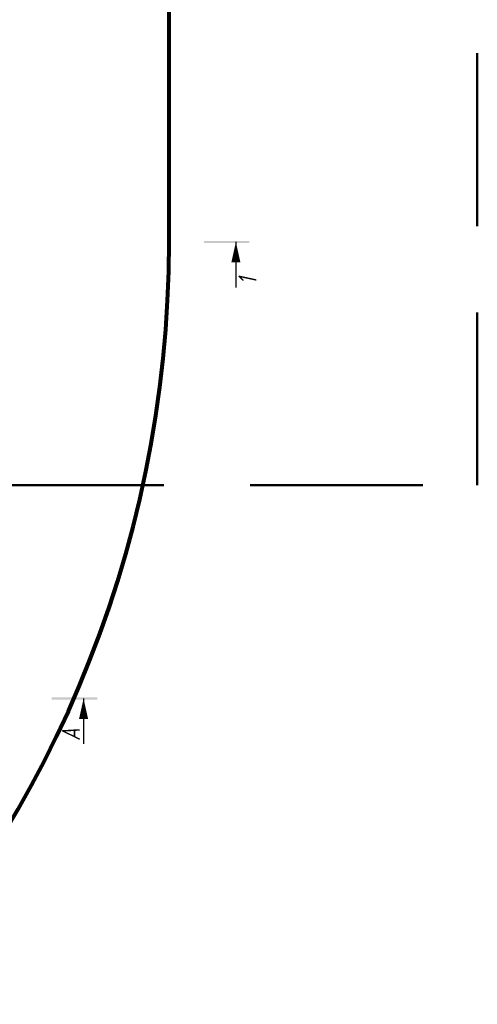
# Model space of a CAD drawing. Header units: millimetres. Extents: x 2204655785 to 2205143108, y 485765510 to 486291538.
# Tile 140 of 156: x 2205087739 to 2205107922, y 486170405 to 486213828. Entities that reach past the tile are written whole.
import ezdxf
from ezdxf.enums import TextEntityAlignment as Align
from ezdxf.lldxf.tags import DXFTag

# ---------------------------------------------------------------- set-up
doc = ezdxf.new("R2010")
doc.units = ezdxf.units.MM
doc.linetypes.add('DASHEDX2', pattern=[38.1, 25.4, -12.7])
for name, color, linetype in [('ППР_Автокран СКАТ-40', 7, 'Continuous'), ('ППР_Автокран_Разрез', 5, 'Continuous'), ('ППР_Опасная зона от крана', 1, 'Continuous'), ('ППР_Разрез', 5, 'Continuous'), ('ППР_Стрела', 7, 'Continuous')]:
    doc.layers.add(name, color=color, linetype=linetype)
doc.styles.add('ППРк_М1-1', font='GOST_Common Italic.ttf', dxfattribs={"height": 800})
doc.styles.add('ППРк_М1-1кран', font='GOST_Common Italic.ttf', dxfattribs={"width": 0.8, "height": 600})
tags = doc.linetypes.add('опасная зона_Кран', pattern='A,30,-8,4,-8,30,-8,4,-8,30,-8,4,[230,Bbox.shx,S=2.5,R=0,X=0,Y=-10],-6', length=148).pattern_tags.tags
tags[24] = DXFTag(74, 5)

# ---------------------------------------------------------------- blocks, each defined once
blk = doc.blocks.new('*U397')
at = {"layer": 'ППР_Опасная зона от крана', "linetype": 'опасная зона_Кран', "lineweight": 80, "ltscale": 100}
blk.add_line((135, -50270), (23215, -50270), dxfattribs=at)
blk.add_arc((135, 0), 50270, 90, 270, dxfattribs=at)
at = {"layer": 'ППР_Разрез', "linetype": 'Continuous', "ltscale": 0.5}
blk.add_line((131.66, -53218.37), (-1868.34, -53218.37), dxfattribs=at)
blk.add_lwpolyline([(131.66, -53218.37, 0, 400, 0), (-768.34, -53218.37, 400, 400, 0)], format="xyseb", dxfattribs=at)
blk.add_trace([(81.66, -51818.21), (181.66, -51818.21), (81.66, -53818.21), (181.66, -53818.21)], dxfattribs=at)
at = {"style": 'ППРк_М1-1', "width": 0.8}
for tag, p, height, flags in [('ОПАСНАЯ_ЗОНА', (25480.86, 21929.55), 800, 1), ('ОТЛЕТ_ГРУЗА', (25413.72, 20678.22), 800, 1), ('Кол-во_элементов', (2695.66, -1978.25), 1200, 8)]:
    blk.add_attdef(tag, p, '', height=height, dxfattribs=dict(at, flags=flags))
at = {"style": 'ППРк_М1-1', "width": 0.8, "flags": 8}
blk.add_attdef('МАРКА_КРАНА', text='', height=1200, dxfattribs=at).set_placement((8837.5, 818.17), align=Align.CENTER)
blk.add_attdef('ВЫСОТА', text='', height=1200, dxfattribs=at).set_placement((9134.89, -8454.02), align=Align.MIDDLE_CENTER)
at = {"layer": 'Defpoints', "style": 'ППРк_М1-1', "width": 0.8, "flags": 1}
for tag, p in [('МАКСИМАЛЬНАЯ_ДЛИНА_ГРУЗА', (25470.43, 19233.22)), ('ШИРИНА_ГРУЗА', (25397.01, 17803.51))]:
    blk.add_attdef(tag, p, '', height=800, dxfattribs=at)
at = {"layer": 'ППР_Разрез', "style": 'ППРк_М1-1кран', "width": 0.8, "flags": 8}
for tag, p in [('РАЗРЕЗ2', (-1027.85, 55181.17)), ('РАЗРЕЗ', (-1731.87, -54129.29))]:
    blk.add_attdef(tag, p, '', height=800, dxfattribs=at)
at = {"layer": 'ППР_Стрела', "style": 'ППРк_М1-1кран', "width": 0.8, "flags": 8}
for tag, p in [('ГАБАРИТ_СТРЕЛЫ', (-25019.84, 21408.72)), ('ВЫСОТА_КРЮКА_ГОРИЗ', (-19652.89, 21607.87)), ('ВЫСОТА_КРЮКА_НАКЛ', (-20393.31, 20761.66)), ('ВЫЛЕТ', (-16616.63, 14016.8))]:
    blk.add_attdef(tag, p, '', height=800, rotation=317, dxfattribs=at)
blk = doc.blocks.new('*U778')
at = {"layer": 'ППР_Автокран_Разрез', "linetype": 'Continuous', "ltscale": 0.5}
blk.add_line((32379.21, 4.65), (32379.21, -1995.35), dxfattribs=at)
blk.add_lwpolyline([(32379.21, 4.65, 0, 400, 0), (32379.21, -895.35, 400, 400, 0)], format="xyseb", dxfattribs=at)
blk.add_trace([(30979.05, 54.65), (30979.05, -45.35), (32979.05, 54.65), (32979.05, -45.35)], dxfattribs=at)
at = {"layer": 'ППР_Автокран_Разрез', "style": 'ППРк_М1-1кран', "width": 0.8}
blk.add_text('А', height=800, rotation=90, dxfattribs=at).set_placement((32218.9, -1858.88))

msp = doc.modelspace()

# ---------------------------------------------------------------- block references
ref = msp.add_blockref('*U397', (2205044056, 486203892), dxfattribs=dict(rotation=90))
ref.add_attrib('РАЗРЕЗ', '1', (2205098185, 486202160), dxfattribs={"layer": 'ППР_Разрез', "height": 800, "rotation": 90, "style": 'ППРк_М1-1кран', "width": 0.8})

# ---------------------------------------------------------------- next in the draw order: linework, layer by layer
at = {"color": 3, "linetype": 'DASHEDX2', "lineweight": 50, "ltscale": 300}
msp.add_lwpolyline([(2205063615, 486214394), (2205063615, 486193296), (2205107922, 486193296), (2205107922, 486251999), (2205086520, 486252003), (2205086521, 486254403), (2205075420, 486254405), (2205075418, 486238594), (2205087018, 486238594), (2205087014, 486214393), (2205063615, 486214396)], dxfattribs=at)

# ---------------------------------------------------------------- next in the draw order: block references
at = {"layer": 'ППР_Автокран СКАТ-40'}
msp.add_blockref('*U778', (2205058177, 486183882), dxfattribs=at)

doc.saveas('drawing.dxf')
